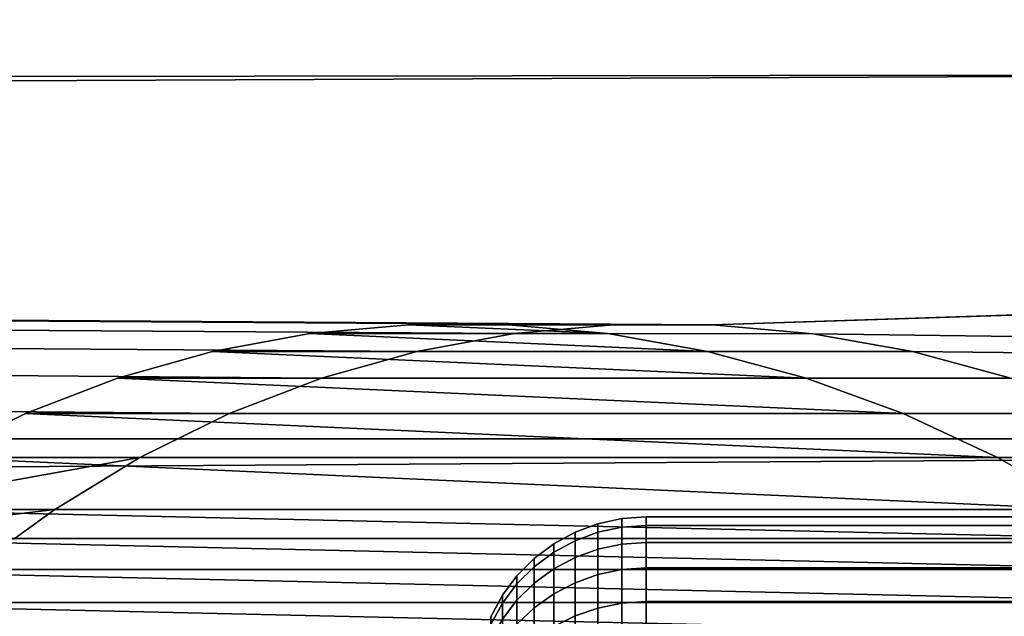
# Model space of a CAD drawing. Header units: metres. Extents: x -22 to 239, y -22 to 22.
# Tile 111 of 256: x 93.38 to 95.68, y 2.26 to 3.66. Entities that reach past the tile are written whole.
import ezdxf

# ---------------------------------------------------------------- set-up
doc = ezdxf.new("R2010")
doc.units = ezdxf.units.M
doc.layers.add('solid_10_151_033_XXX', color=7, linetype='CONTINUOUS')

msp = doc.modelspace()

# ---------------------------------------------------------------- linework, layer by layer
at = {"layer": 'solid_10_151_033_XXX'}
for points in [[(113.886917, 4.429359, 155.564697), (113.963585, 3.560327, 155.35405), (21.226839, 3.416328, 121.566399), (21.107038, 4.091809, 121.696335)], [(103.370018, 4.429359, 184.459641), (21.168135, 3.762985, 154.728455), (21.257631, 3.219178, 154.890442), (103.29335, 3.560327, 184.670288)], [(113.963585, 3.560327, 155.35405), (95.001503, 2.947363, 148.316895), (21.226839, 3.416328, 121.566399)], [(103.29335, 3.560327, 184.670288), (21.257631, 3.219178, 154.890442), (21.332594, 2.677768, 155.025757), (103.233459, 2.680094, 184.834824)], [(113.963585, 3.560327, 155.35405), (114.023468, 2.680094, 155.189514), (95.235703, 2.926397, 148.39798), (95.001503, 2.947363, 148.316895)], [(93.659416, 2.636368, 147.76976), (21.325048, 2.737205, 121.460487), (21.226839, 3.416328, 121.566399), (93.86834, 2.739265, 147.864471)], [(94.084953, 2.822135, 147.958878), (93.86834, 2.739265, 147.864471), (21.226839, 3.416328, 121.566399)], [(94.308037, 2.884631, 148.052124), (94.084953, 2.822135, 147.958878), (21.226839, 3.416328, 121.566399)], [(94.536247, 2.926463, 148.143402), (94.308037, 2.884631, 148.052124), (21.226839, 3.416328, 121.566399)], [(94.767677, 2.947383, 148.231796), (94.536247, 2.926463, 148.143402), (21.226839, 3.416328, 121.566399)], [(95.001503, 2.947363, 148.316895), (94.767677, 2.947383, 148.231796), (21.226839, 3.416328, 121.566399)], [(94.288193, 2.947382, 149.549072), (94.057205, 2.9265, 149.460434), (94.536247, 2.926463, 148.143402), (94.767677, 2.947383, 148.231796)], [(94.755608, 2.9265, 149.714645), (94.057205, 2.9265, 149.460434), (94.288193, 2.947382, 149.549072)], [(94.288193, 2.947382, 149.549072), (94.767677, 2.947383, 148.231796), (95.001503, 2.947363, 148.316895), (94.52169, 2.947382, 149.634048)], [(94.755608, 2.9265, 149.714645), (94.288193, 2.947382, 149.549072), (94.52169, 2.947382, 149.634048)], [(94.52169, 2.947382, 149.634048), (95.001503, 2.947363, 148.316895), (95.235703, 2.926397, 148.39798), (94.755608, 2.9265, 149.714645)], [(94.057205, 2.9265, 149.460434), (93.829552, 2.884765, 149.368576), (94.308037, 2.884631, 148.052124), (94.536247, 2.926463, 148.143402)], [(94.989044, 2.884765, 149.790604), (93.829552, 2.884765, 149.368576), (94.057205, 2.9265, 149.460434)], [(94.989044, 2.884765, 149.790604), (94.057205, 2.9265, 149.460434), (94.755608, 2.9265, 149.714645)], [(94.755608, 2.9265, 149.714645), (95.235703, 2.926397, 148.39798), (95.468994, 2.884564, 148.47467), (94.989044, 2.884765, 149.790604)], [(114.023468, 2.680094, 155.189514), (95.468994, 2.884564, 148.47467), (95.235703, 2.926397, 148.39798)], [(93.829552, 2.884765, 149.368576), (93.606941, 2.822357, 149.274338), (94.084953, 2.822135, 147.958878), (94.308037, 2.884631, 148.052124)], [(95.220146, 2.822357, 149.861511), (93.606941, 2.822357, 149.274338), (93.829552, 2.884765, 149.368576)], [(95.220146, 2.822357, 149.861511), (93.829552, 2.884765, 149.368576), (94.989044, 2.884765, 149.790604)], [(94.989044, 2.884765, 149.790604), (95.468994, 2.884564, 148.47467), (95.699959, 2.822001, 148.546661), (95.220146, 2.822357, 149.861511)], [(114.023468, 2.680094, 155.189514), (95.699959, 2.822001, 148.546661), (95.468994, 2.884564, 148.47467)], [(93.606941, 2.822357, 149.274338), (93.390923, 2.739611, 149.178665), (93.86834, 2.739265, 147.864471), (94.084953, 2.822135, 147.958878)], [(95.447136, 2.739612, 149.927063), (93.390923, 2.739611, 149.178665), (93.606941, 2.822357, 149.274338)], [(95.447136, 2.739612, 149.927063), (93.606941, 2.822357, 149.274338), (95.220146, 2.822357, 149.861511)], [(95.220146, 2.822357, 149.861511), (95.699959, 2.822001, 148.546661), (95.926498, 2.73913, 148.613556), (95.447136, 2.739612, 149.927063)], [(93.460182, 2.514338, 147.676071), (93.364349, 2.446215, 147.629822), (21.325048, 2.737205, 121.460487)], [(93.659416, 2.636368, 147.76976), (93.460182, 2.514338, 147.676071), (21.325048, 2.737205, 121.460487)], [(93.390923, 2.739611, 149.178665), (93.182526, 2.636767, 149.082336), (93.659416, 2.636368, 147.76976), (93.86834, 2.739265, 147.864471)], [(95.668686, 2.636768, 149.987228), (93.182526, 2.636767, 149.082336), (93.390923, 2.739611, 149.178665)], [(95.668686, 2.636768, 149.987228), (93.390923, 2.739611, 149.178665), (95.447136, 2.739612, 149.927063)], [(95.447136, 2.739612, 149.927063), (95.926498, 2.73913, 148.613556), (96.147362, 2.636219, 148.675278), (95.668686, 2.636768, 149.987228)], [(103.233459, 2.680094, 184.834824), (21.332594, 2.677768, 155.025757), (21.39337, 2.138633, 155.135239)], [(103.233459, 2.680094, 184.834824), (21.39337, 2.138633, 155.135239), (21.440228, 1.602083, 155.219513), (103.190552, 1.791428, 184.952713)], [(92.888237, 2.446581, 148.939499), (93.460182, 2.514338, 147.676071), (93.659416, 2.636368, 147.76976), (92.983757, 2.514701, 148.986755)], [(93.182526, 2.636767, 149.082336), (92.983757, 2.514701, 148.986755), (93.659416, 2.636368, 147.76976)], [(95.882393, 2.514701, 150.041779), (92.983757, 2.514701, 148.986755), (93.182526, 2.636767, 149.082336)], [(95.882393, 2.514701, 150.041779), (93.182526, 2.636767, 149.082336), (95.668686, 2.636768, 149.987228)], [(95.882393, 2.514701, 150.041779), (95.668686, 2.636768, 149.987228), (96.147362, 2.636219, 148.675278)], [(92.79554, 2.373897, 148.892853), (93.364349, 2.446215, 147.629822), (93.460182, 2.514338, 147.676071), (92.888237, 2.446581, 148.939499)], [(95.985939, 2.446581, 150.066971), (92.888237, 2.446581, 148.939499), (92.983757, 2.514701, 148.986755)], [(95.985939, 2.446581, 150.066971), (92.983757, 2.514701, 148.986755), (95.882393, 2.514701, 150.041779)], [(94.788246, 2.493415, 248.888016), (94.788246, 2.47334, 248.664963), (94.73243, 2.461302, 248.666595), (94.73243, 2.48128, 248.888565)], [(94.788246, 2.493415, 249.111984), (94.788246, 2.493415, 248.888016), (94.73243, 2.48128, 248.888565), (94.73243, 2.48128, 249.111435)], [(94.788246, 2.47334, 249.335037), (94.788246, 2.493415, 249.111984), (94.73243, 2.48128, 249.111435), (94.73243, 2.461302, 249.333405)], [(94.788246, 2.493415, 249.111984), (94.788246, 2.47334, 249.335037), (94.845177, 2.477374, 249.335587), (94.845177, 2.497483, 249.112167)], [(94.788246, 2.493415, 248.888016), (94.788246, 2.493415, 249.111984), (94.845177, 2.497483, 249.112167), (94.845177, 2.497483, 248.887833)], [(94.788246, 2.47334, 248.664963), (94.788246, 2.493415, 248.888016), (94.845177, 2.497483, 248.887833), (94.845177, 2.477374, 248.664413)], [(117.945175, 2.477374, 249.335587), (117.945175, 2.497483, 249.112167), (94.845177, 2.497483, 249.112167), (94.845177, 2.477374, 249.335587)], [(117.945175, 2.497483, 249.112167), (117.945175, 2.497483, 248.887833), (94.845177, 2.497483, 248.887833), (94.845177, 2.497483, 249.112167)], [(117.945175, 2.497483, 248.887833), (117.945175, 2.477374, 248.664413), (94.845177, 2.477374, 248.664413), (94.845177, 2.497483, 248.887833)], [(94.73243, 2.48128, 248.888565), (94.73243, 2.461302, 248.666595), (94.678902, 2.441507, 248.669281), (94.678902, 2.461324, 248.889465)], [(94.73243, 2.48128, 249.111435), (94.73243, 2.48128, 248.888565), (94.678902, 2.461324, 248.889465), (94.678902, 2.461324, 249.110535)], [(94.73243, 2.461302, 249.333405), (94.73243, 2.48128, 249.111435), (94.678902, 2.461324, 249.110535), (94.678902, 2.441507, 249.330719)], [(94.788246, 2.47334, 248.664963), (94.788246, 2.43335, 248.444611), (94.73243, 2.421508, 248.447311), (94.73243, 2.461302, 248.666595)], [(94.788246, 2.43335, 249.555389), (94.788246, 2.47334, 249.335037), (94.73243, 2.461302, 249.333405), (94.73243, 2.421508, 249.552689)], [(94.788246, 2.47334, 249.335037), (94.788246, 2.43335, 249.555389), (94.845177, 2.43732, 249.556305), (94.845177, 2.477374, 249.335587)], [(94.788246, 2.43335, 248.444611), (94.788246, 2.47334, 248.664963), (94.845177, 2.477374, 248.664413), (94.845177, 2.43732, 248.443695)], [(117.945175, 2.43732, 249.556305), (117.945175, 2.477374, 249.335587), (94.845177, 2.477374, 249.335587), (94.845177, 2.43732, 249.556305)], [(117.945175, 2.477374, 248.664413), (117.945175, 2.43732, 248.443695), (94.845177, 2.43732, 248.443695), (94.845177, 2.477374, 248.664413)], [(96.086937, 2.373898, 150.09082), (92.79554, 2.373897, 148.892853), (92.888237, 2.446581, 148.939499)], [(96.086937, 2.373898, 150.09082), (92.888237, 2.446581, 148.939499), (95.985939, 2.446581, 150.066971)], [(94.678902, 2.461324, 248.889465), (94.678902, 2.441507, 248.669281), (94.628777, 2.414359, 248.672958), (94.628777, 2.433955, 248.890686)], [(94.678902, 2.461324, 249.110535), (94.678902, 2.461324, 248.889465), (94.628777, 2.433955, 248.890686), (94.628777, 2.433955, 249.109314)], [(94.678902, 2.441507, 249.330719), (94.678902, 2.461324, 249.110535), (94.628777, 2.433955, 249.109314), (94.628777, 2.414359, 249.327042)], [(94.73243, 2.461302, 248.666595), (94.73243, 2.421508, 248.447311), (94.678902, 2.402033, 248.451752), (94.678902, 2.441507, 248.669281)], [(94.73243, 2.421508, 249.552689), (94.73243, 2.461302, 249.333405), (94.678902, 2.441507, 249.330719), (94.678902, 2.402033, 249.548248)], [(94.628777, 2.433955, 248.890686), (94.628777, 2.414359, 248.672958), (94.583061, 2.38041, 248.677551), (94.583061, 2.399731, 248.892227)], [(94.628777, 2.433955, 249.109314), (94.628777, 2.433955, 248.890686), (94.583061, 2.399731, 248.892227), (94.583061, 2.399731, 249.107773)], [(94.628777, 2.414359, 249.327042), (94.628777, 2.433955, 249.109314), (94.583061, 2.399731, 249.107773), (94.583061, 2.38041, 249.322449)], [(94.678902, 2.441507, 248.669281), (94.678902, 2.402033, 248.451752), (94.628777, 2.375323, 248.457855), (94.628777, 2.414359, 248.672958)], [(94.678902, 2.402033, 249.548248), (94.678902, 2.441507, 249.330719), (94.628777, 2.414359, 249.327042), (94.628777, 2.375323, 249.542145)], [(94.788246, 2.43335, 248.444611), (94.788246, 2.373769, 248.228714), (94.73243, 2.362216, 248.232468), (94.73243, 2.421508, 248.447311)], [(94.788246, 2.373769, 249.771286), (94.788246, 2.43335, 249.555389), (94.73243, 2.421508, 249.552689), (94.73243, 2.362216, 249.767532)], [(94.788246, 2.43335, 249.555389), (94.788246, 2.373769, 249.771286), (94.845177, 2.377641, 249.772537), (94.845177, 2.43732, 249.556305)], [(94.788246, 2.373769, 248.228714), (94.788246, 2.43335, 248.444611), (94.845177, 2.43732, 248.443695), (94.845177, 2.377641, 248.227463)], [(117.945175, 2.377641, 249.772537), (117.945175, 2.43732, 249.556305), (94.845177, 2.43732, 249.556305), (94.845177, 2.377641, 249.772537)], [(117.945175, 2.43732, 248.443695), (117.945175, 2.377641, 248.227463), (94.845177, 2.377641, 248.227463), (94.845177, 2.43732, 248.443695)], [(94.583061, 2.399731, 248.892227), (94.583061, 2.38041, 248.677551), (94.542686, 2.340354, 248.682983), (94.542686, 2.35935, 248.894043)], [(94.583061, 2.399731, 249.107773), (94.583061, 2.399731, 248.892227), (94.542686, 2.35935, 248.894043), (94.542686, 2.35935, 249.105957)], [(94.583061, 2.38041, 249.322449), (94.583061, 2.399731, 249.107773), (94.542686, 2.35935, 249.105957), (94.542686, 2.340354, 249.317017)], [(94.628777, 2.414359, 248.672958), (94.628777, 2.375323, 248.457855), (94.583061, 2.341923, 248.465469), (94.583061, 2.38041, 248.677551)], [(94.628777, 2.375323, 249.542145), (94.628777, 2.414359, 249.327042), (94.583061, 2.38041, 249.322449), (94.583061, 2.341923, 249.534531)], [(94.678902, 2.402033, 248.451752), (94.678902, 2.343218, 248.238647), (94.628777, 2.317163, 248.247101), (94.628777, 2.375323, 248.457855)], [(94.678902, 2.343218, 249.761353), (94.678902, 2.402033, 249.548248), (94.628777, 2.375323, 249.542145), (94.628777, 2.317163, 249.752899)], [(94.73243, 2.421508, 248.447311), (94.73243, 2.362216, 248.232468), (94.678902, 2.343218, 248.238647), (94.678902, 2.402033, 248.451752)], [(94.73243, 2.362216, 249.767532), (94.73243, 2.421508, 249.552689), (94.678902, 2.402033, 249.548248), (94.678902, 2.343218, 249.761353)], [(94.583061, 2.38041, 248.677551), (94.583061, 2.341923, 248.465469), (94.542686, 2.302515, 248.474472), (94.542686, 2.340354, 248.682983)], [(94.583061, 2.341923, 249.534531), (94.583061, 2.38041, 249.322449), (94.542686, 2.340354, 249.317017), (94.542686, 2.302515, 249.525528)], [(94.788246, 2.373769, 249.771286), (94.788246, 2.295076, 249.980957), (94.845177, 2.29882, 249.982559), (94.845177, 2.377641, 249.772537)], [(94.788246, 2.295076, 248.019043), (94.788246, 2.373769, 248.228714), (94.845177, 2.377641, 248.227463), (94.845177, 2.29882, 248.017441)], [(117.945175, 2.29882, 249.982559), (117.945175, 2.377641, 249.772537), (94.845177, 2.377641, 249.772537), (94.845177, 2.29882, 249.982559)], [(117.945175, 2.377641, 248.227463), (117.945175, 2.29882, 248.017441), (94.845177, 2.29882, 248.017441), (94.845177, 2.377641, 248.227463)], [(96.185135, 2.296801, 150.113281), (92.705879, 2.2968, 148.846939), (92.79554, 2.373897, 148.892853)], [(96.185135, 2.296801, 150.113281), (92.79554, 2.373897, 148.892853), (96.086937, 2.373898, 150.09082)], [(94.542686, 2.35935, 248.894043), (94.542686, 2.340354, 248.682983), (94.508492, 2.295008, 248.689117), (94.508492, 2.313636, 248.896088)], [(94.542686, 2.35935, 249.105957), (94.542686, 2.35935, 248.894043), (94.508492, 2.313636, 248.896088), (94.508492, 2.313636, 249.103912)], [(94.542686, 2.340354, 249.317017), (94.542686, 2.35935, 249.105957), (94.508492, 2.313636, 249.103912), (94.508492, 2.295008, 249.310883)], [(94.628777, 2.375323, 248.457855), (94.628777, 2.317163, 248.247101), (94.583061, 2.28458, 248.25769), (94.583061, 2.341923, 248.465469)], [(94.628777, 2.317163, 249.752899), (94.628777, 2.375323, 249.542145), (94.583061, 2.341923, 249.534531), (94.583061, 2.28458, 249.74231)], [(94.73243, 2.362216, 248.232468), (94.73243, 2.283906, 248.023819), (94.678902, 2.265538, 248.031662), (94.678902, 2.343218, 248.238647)], [(94.73243, 2.283906, 249.976181), (94.73243, 2.362216, 249.767532), (94.678902, 2.343218, 249.761353), (94.678902, 2.265538, 249.968338)], [(94.788246, 2.373769, 248.228714), (94.788246, 2.295076, 248.019043), (94.73243, 2.283906, 248.023819), (94.73243, 2.362216, 248.232468)], [(94.788246, 2.295076, 249.980957), (94.788246, 2.373769, 249.771286), (94.73243, 2.362216, 249.767532), (94.73243, 2.283906, 249.976181)], [(94.542686, 2.340354, 248.682983), (94.542686, 2.302515, 248.474472), (94.508492, 2.257902, 248.48465), (94.508492, 2.295008, 248.689117)], [(94.542686, 2.302515, 249.525528), (94.542686, 2.340354, 249.317017), (94.508492, 2.295008, 249.310883), (94.508492, 2.257902, 249.51535)], [(94.583061, 2.341923, 248.465469), (94.583061, 2.28458, 248.25769), (94.542686, 2.246137, 248.270187), (94.542686, 2.302515, 248.474472)], [(94.583061, 2.28458, 249.74231), (94.583061, 2.341923, 249.534531), (94.542686, 2.302515, 249.525528), (94.542686, 2.246137, 249.729813)], [(94.678902, 2.343218, 248.238647), (94.678902, 2.265538, 248.031662), (94.628777, 2.240345, 248.042435), (94.628777, 2.317163, 248.247101)], [(94.678902, 2.265538, 249.968338), (94.678902, 2.343218, 249.761353), (94.628777, 2.317163, 249.752899), (94.628777, 2.240345, 249.957565)], [(94.508492, 2.313636, 248.896088), (94.508492, 2.295008, 248.689117), (94.481155, 2.245296, 248.695847), (94.481155, 2.263521, 248.898346)], [(94.508492, 2.313636, 249.103912), (94.508492, 2.313636, 248.896088), (94.481155, 2.263521, 248.898346), (94.481155, 2.263521, 249.101654)], [(94.508492, 2.295008, 249.310883), (94.508492, 2.313636, 249.103912), (94.481155, 2.263521, 249.101654), (94.481155, 2.245296, 249.304153)], [(94.628777, 2.317163, 248.247101), (94.628777, 2.240345, 248.042435), (94.583061, 2.208844, 248.055893), (94.583061, 2.28458, 248.25769)], [(94.628777, 2.240345, 249.957565), (94.628777, 2.317163, 249.752899), (94.583061, 2.28458, 249.74231), (94.583061, 2.208844, 249.944107)], [(96.280121, 2.215581, 150.134369), (92.61956, 2.21558, 148.802032), (92.705879, 2.2968, 148.846939)], [(96.280121, 2.215581, 150.134369), (92.705879, 2.2968, 148.846939), (96.185135, 2.296801, 150.113281)], [(94.508492, 2.295008, 248.689117), (94.508492, 2.257902, 248.48465), (94.481155, 2.208994, 248.495819), (94.481155, 2.245296, 248.695847)], [(94.508492, 2.257902, 249.51535), (94.508492, 2.295008, 249.310883), (94.481155, 2.245296, 249.304153), (94.481155, 2.208994, 249.504181)], [(94.542686, 2.302515, 248.474472), (94.542686, 2.246137, 248.270187), (94.508492, 2.202616, 248.284332), (94.508492, 2.257902, 248.48465)], [(94.542686, 2.246137, 249.729813), (94.542686, 2.302515, 249.525528), (94.508492, 2.257902, 249.51535), (94.508492, 2.202616, 249.715668)], [(94.583061, 2.28458, 248.25769), (94.583061, 2.208844, 248.055893), (94.542686, 2.171675, 248.071777), (94.542686, 2.246137, 248.270187)], [(94.583061, 2.208844, 249.944107), (94.583061, 2.28458, 249.74231), (94.542686, 2.246137, 249.729813), (94.542686, 2.171675, 249.928223)], [(94.73243, 2.283906, 248.023819), (94.73243, 2.187207, 247.823013), (94.678902, 2.169616, 247.832474), (94.678902, 2.265538, 248.031662)], [(94.73243, 2.187207, 250.176987), (94.73243, 2.283906, 249.976181), (94.678902, 2.265538, 249.968338), (94.678902, 2.169616, 250.167526)], [(94.788246, 2.295076, 248.019043), (94.788246, 2.197904, 247.817261), (94.73243, 2.187207, 247.823013), (94.73243, 2.283906, 248.023819)], [(94.788246, 2.197904, 250.182739), (94.788246, 2.295076, 249.980957), (94.73243, 2.283906, 249.976181), (94.73243, 2.187207, 250.176987)], [(94.788246, 2.295076, 249.980957), (94.788246, 2.197904, 250.182739), (94.845177, 2.201489, 250.184677), (94.845177, 2.29882, 249.982559)], [(94.788246, 2.197904, 247.817261), (94.788246, 2.295076, 248.019043), (94.845177, 2.29882, 248.017441), (94.845177, 2.201489, 247.815323)], [(117.945175, 2.201489, 250.184677), (117.945175, 2.29882, 249.982559), (94.845177, 2.29882, 249.982559), (94.845177, 2.201489, 250.184677)], [(117.945175, 2.29882, 248.017441), (117.945175, 2.201489, 247.815323), (94.845177, 2.201489, 247.815323), (94.845177, 2.29882, 248.017441)], [(94.678902, 2.265538, 248.031662), (94.678902, 2.169616, 247.832474), (94.628777, 2.145491, 247.845459), (94.628777, 2.240345, 248.042435)], [(94.678902, 2.169616, 250.167526), (94.678902, 2.265538, 249.968338), (94.628777, 2.240345, 249.957565), (94.628777, 2.145491, 250.154541)]]:
    msp.add_3dface(points, dxfattribs=at)

doc.saveas('drawing.dxf')
